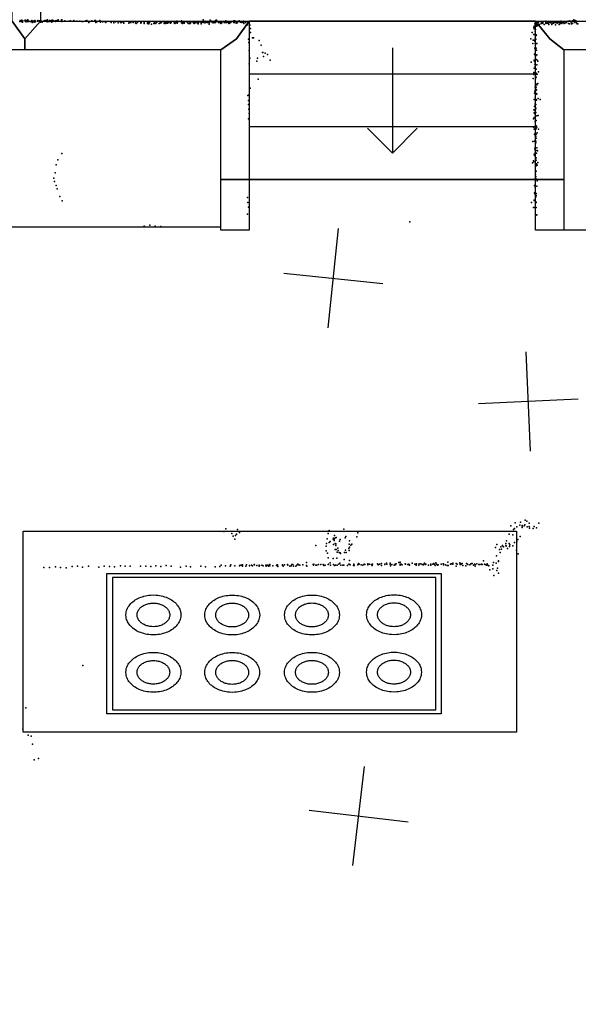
# Model space of a CAD drawing. Header units: millimetres. Extents: x -10538 to 22096, y -7832 to 24688.
# Tile 11 of 20: x -2471 to -228, y -311 to 3639. Entities that reach past the tile are written whole.
import ezdxf

# ---------------------------------------------------------------- set-up
doc = ezdxf.new("R2010")
doc.units = ezdxf.units.MM
for name, color, linetype in [('HWALLS', 32, 'Continuous'), ('OBJECTS', 8, 'Continuous'), ('P', 9, 'Continuous'), ('PANOS', 10, 'Continuous'), ('ROOMS', 1, 'Continuous'), ('STRUCTS', 4, 'Continuous')]:
    doc.layers.add(name, color=color, linetype=linetype)

# ---------------------------------------------------------------- blocks, each defined once
blk = doc.blocks.new('Stove8_58')
for points in [[(-610.125, -351.454), (-610.125, 352.24)], [(-610.125, 352.24), (609.867, 352.24)], [(-590.125, 332.24), (-590.125, -331.454)], [(589.867, 332.24), (-590.125, 332.24)], [(589.867, -331.454), (589.867, 332.24)], [(609.867, 352.24), (609.867, -351.454)], [(-540.876, 144.663), (-540.383, 154.494), (-539.537, 160.899), (-538.294, 167.172), (-536.667, 173.297), (-534.669, 179.262), (-532.313, 185.055), (-529.613, 190.66), (-526.581, 196.066), (-523.232, 201.259), (-519.577, 206.226), (-515.631, 210.954), (-511.408, 215.429), (-506.919, 219.638), (-502.178, 223.568), (-497.199, 227.206), (-491.995, 230.538), (-486.579, 233.552), (-480.965, 236.234), (-475.165, 238.571), (-469.193, 240.549), (-463.062, 242.156), (-456.786, 243.378), (-450.377, 244.202), (-440.545, 244.663)], [(-440.545, 244.663), (-430.713, 244.202), (-424.305, 243.378), (-418.028, 242.156), (-411.898, 240.549), (-405.926, 238.571), (-400.126, 236.234), (-394.511, 233.552), (-389.095, 230.538), (-383.891, 227.206), (-378.912, 223.568), (-374.172, 219.638), (-369.683, 215.429), (-365.459, 210.954), (-361.513, 206.226), (-357.859, 201.259), (-354.509, 196.066), (-351.478, 190.66), (-348.777, 185.055), (-346.421, 179.262), (-344.423, 173.297), (-342.796, 167.172), (-341.553, 160.899), (-340.708, 154.494), (-340.214, 144.663)], [(-253.005, 144.184), (-252.52, 154.006), (-251.681, 160.407), (-250.445, 166.675), (-248.825, 172.796), (-246.834, 178.758), (-244.486, 184.547), (-241.793, 190.15), (-238.769, 195.554), (-235.427, 200.745), (-231.78, 205.711), (-227.842, 210.438), (-223.626, 214.913), (-219.145, 219.122), (-214.412, 223.053), (-209.441, 226.692), (-204.245, 230.026), (-198.836, 233.042), (-193.229, 235.726), (-187.437, 238.066), (-181.472, 240.048), (-175.348, 241.659), (-169.078, 242.886), (-162.676, 243.715), (-152.854, 244.184)], [(-152.854, 244.184), (-143.031, 243.715), (-136.629, 242.886), (-130.359, 241.659), (-124.235, 240.048), (-118.271, 238.066), (-112.478, 235.726), (-106.871, 233.042), (-101.463, 230.026), (-96.2663, 226.692), (-91.2952, 223.053), (-86.5624, 219.122), (-82.0813, 214.913), (-77.8652, 210.438), (-73.9272, 205.711), (-70.2806, 200.745), (-66.9387, 195.554), (-63.9146, 190.15), (-61.2216, 184.547), (-58.873, 178.758), (-56.882, 172.796), (-55.2618, 166.675), (-54.0257, 160.407), (-53.187, 154.006), (-52.7027, 144.184)], [(38.0884, 144.51), (38.5727, 154.332), (39.4115, 160.733), (40.6476, 167), (42.2678, 173.122), (44.2588, 179.084), (46.6074, 184.873), (49.3003, 190.476), (52.3244, 195.879), (55.6664, 201.071), (59.3129, 206.036), (63.2509, 210.763), (67.4671, 215.238), (71.9481, 219.447), (76.6809, 223.378), (81.6521, 227.017), (86.8485, 230.351), (92.2568, 233.367), (97.8639, 236.052), (103.656, 238.392), (109.621, 240.374), (115.745, 241.985), (122.015, 243.211), (128.417, 244.04), (138.239, 244.51)], [(138.239, 244.51), (148.062, 244.04), (154.464, 243.211), (160.734, 241.985), (166.857, 240.374), (172.822, 238.392), (178.615, 236.052), (184.222, 233.367), (189.63, 230.351), (194.827, 227.017), (199.798, 223.378), (204.531, 219.447), (209.012, 215.238), (213.228, 210.763), (217.166, 206.036), (220.812, 201.071), (224.154, 195.879), (227.178, 190.476), (229.871, 184.873), (232.22, 179.083), (234.211, 173.122), (235.831, 167), (237.067, 160.733), (237.906, 154.332), (238.39, 144.51)], [(337.579, 145.591), (338.064, 155.413), (338.902, 161.814), (340.138, 168.082), (341.759, 174.203), (343.75, 180.165), (346.098, 185.954), (348.791, 191.557), (351.815, 196.961), (355.157, 202.152), (358.804, 207.118), (362.742, 211.844), (366.958, 216.319), (371.439, 220.529), (376.172, 224.459), (381.143, 228.098), (386.339, 231.433), (391.748, 234.449), (397.355, 237.133), (403.147, 239.473), (409.112, 241.455), (415.236, 243.066), (421.506, 244.292), (427.908, 245.122), (437.73, 245.591)], [(437.73, 245.591), (447.553, 245.122), (453.955, 244.292), (460.225, 243.066), (466.348, 241.455), (472.313, 239.473), (478.106, 237.133), (483.713, 234.449), (489.121, 231.433), (494.318, 228.098), (499.289, 224.459), (504.021, 220.529), (508.503, 216.319), (512.719, 211.844), (516.657, 207.118), (520.303, 202.152), (523.645, 196.961), (526.669, 191.557), (529.362, 185.954), (531.711, 180.165), (533.702, 174.203), (535.322, 168.082), (536.558, 161.814), (537.397, 155.413), (537.881, 145.591)], [(-500.196, 144.688), (-499.881, 150.51), (-499.365, 154.302), (-498.614, 158.015), (-497.636, 161.639), (-496.438, 165.168), (-495.029, 168.593), (-493.417, 171.908), (-491.608, 175.103), (-489.612, 178.171), (-487.436, 181.104), (-485.088, 183.896), (-482.575, 186.536), (-479.906, 189.019), (-477.089, 191.336), (-474.132, 193.479), (-471.041, 195.441), (-467.826, 197.214), (-464.494, 198.789), (-461.053, 200.16), (-457.511, 201.318), (-453.876, 202.255), (-450.155, 202.965), (-446.357, 203.438), (-440.532, 203.688)], [(-440.532, 203.688), (-434.707, 203.438), (-430.909, 202.965), (-427.189, 202.255), (-423.554, 201.318), (-420.012, 200.16), (-416.571, 198.789), (-413.239, 197.214), (-410.024, 195.441), (-406.933, 193.479), (-403.976, 191.336), (-401.158, 189.019), (-398.49, 186.536), (-395.977, 183.896), (-393.629, 181.104), (-391.453, 178.171), (-389.456, 175.103), (-387.648, 171.908), (-386.035, 168.593), (-384.626, 165.168), (-383.429, 161.639), (-382.451, 158.015), (-381.7, 154.302), (-381.184, 150.51), (-380.869, 144.688)], [(-212.995, 144.184), (-212.708, 150.074), (-212.207, 153.913), (-211.468, 157.672), (-210.499, 161.343), (-209.307, 164.919), (-207.901, 168.391), (-206.288, 171.752), (-204.476, 174.993), (-202.474, 178.107), (-200.289, 181.086), (-197.929, 183.922), (-195.403, 186.607), (-192.717, 189.132), (-189.881, 191.491), (-186.901, 193.675), (-183.786, 195.676), (-180.544, 197.487), (-177.183, 199.098), (-173.71, 200.504), (-170.134, 201.694), (-166.462, 202.662), (-162.703, 203.4), (-158.865, 203.9), (-152.975, 204.184)], [(-152.975, 204.184), (-147.085, 203.9), (-143.246, 203.4), (-139.487, 202.662), (-135.815, 201.694), (-132.239, 200.504), (-128.767, 199.098), (-125.405, 197.487), (-122.163, 195.676), (-119.048, 193.675), (-116.069, 191.491), (-113.232, 189.132), (-110.547, 186.607), (-108.02, 183.922), (-105.66, 181.086), (-103.475, 178.107), (-101.473, 174.993), (-99.6616, 171.752), (-98.0487, 168.391), (-96.6424, 164.919), (-95.4506, 161.343), (-94.4813, 157.672), (-93.7422, 153.913), (-93.2415, 150.074), (-92.9546, 144.184)], [(78.0981, 144.51), (78.3851, 150.4), (78.8858, 154.238), (79.6248, 157.997), (80.5942, 161.668), (81.786, 165.244), (83.1923, 168.716), (84.8052, 172.077), (86.6166, 175.318), (88.6188, 178.433), (90.8037, 181.412), (93.1635, 184.247), (95.6901, 186.932), (98.3757, 189.458), (101.212, 191.817), (104.192, 194.001), (107.307, 196.002), (110.549, 197.812), (113.91, 199.424), (117.383, 200.829), (120.959, 202.02), (124.63, 202.988), (128.39, 203.725), (132.228, 204.225), (138.118, 204.51)], [(138.118, 204.51), (144.008, 204.225), (147.847, 203.725), (151.606, 202.988), (155.278, 202.02), (158.854, 200.829), (162.326, 199.424), (165.688, 197.812), (168.93, 196.002), (172.045, 194.001), (175.024, 191.817), (177.861, 189.458), (180.546, 186.932), (183.073, 184.247), (185.433, 181.412), (187.618, 178.433), (189.62, 175.318), (191.431, 172.077), (193.044, 168.716), (194.451, 165.244), (195.642, 161.668), (196.612, 157.997), (197.351, 154.238), (197.851, 150.4), (198.138, 144.51)], [(377.589, 145.591), (377.876, 151.481), (378.377, 155.319), (379.116, 159.078), (380.085, 162.75), (381.277, 166.325), (382.683, 169.797), (384.296, 173.158), (386.108, 176.4), (388.11, 179.514), (390.295, 182.493), (392.654, 185.329), (395.181, 188.013), (397.867, 190.539), (400.703, 192.898), (403.683, 195.082), (406.798, 197.083), (410.04, 198.893), (413.401, 200.505), (416.874, 201.91), (420.45, 203.101), (424.121, 204.069), (427.88, 204.807), (431.719, 205.306), (437.609, 205.591)], [(437.609, 205.591), (443.499, 205.306), (447.338, 204.807), (451.097, 204.069), (454.768, 203.101), (458.345, 201.91), (461.817, 200.505), (465.179, 198.893), (468.421, 197.083), (471.535, 195.082), (474.515, 192.898), (477.352, 190.539), (480.037, 188.013), (482.564, 185.329), (484.924, 182.493), (487.109, 179.514), (489.111, 176.4), (490.922, 173.158), (492.535, 169.797), (493.941, 166.325), (495.133, 162.75), (496.103, 159.078), (496.842, 155.319), (497.342, 151.481), (497.629, 145.591)], [(-440.545, 44.6633), (-450.377, 45.1243), (-456.786, 45.9484), (-463.062, 47.1706), (-469.193, 48.7775), (-475.165, 50.7559), (-480.965, 53.0927), (-486.579, 55.7746), (-491.995, 58.7883), (-497.199, 62.1208), (-502.178, 65.7587), (-506.919, 69.6888), (-511.408, 73.898), (-515.631, 78.3729), (-519.577, 83.1005), (-523.232, 88.0673), (-526.581, 93.2604), (-529.613, 98.6663), (-532.313, 104.272), (-534.669, 110.064), (-536.667, 116.029), (-538.294, 122.155), (-539.537, 128.427), (-540.383, 134.833), (-540.876, 144.663)], [(-440.532, 85.688), (-446.357, 85.9382), (-450.155, 86.4114), (-453.876, 87.1206), (-457.511, 88.0582), (-461.053, 89.2161), (-464.494, 90.5868), (-467.826, 92.1623), (-471.041, 93.9348), (-474.132, 95.8966), (-477.089, 98.0399), (-479.906, 100.357), (-482.575, 102.84), (-485.088, 105.48), (-487.436, 108.272), (-489.612, 111.205), (-491.608, 114.273), (-493.417, 117.468), (-495.029, 120.783), (-496.438, 124.208), (-497.636, 127.737), (-498.614, 131.361), (-499.365, 135.074), (-499.881, 138.866), (-500.196, 144.688)], [(-340.214, 144.663), (-340.708, 134.833), (-341.553, 128.427), (-342.796, 122.155), (-344.423, 116.029), (-346.421, 110.064), (-348.777, 104.272), (-351.478, 98.6663), (-354.509, 93.2604), (-357.859, 88.0673), (-361.513, 83.1005), (-365.459, 78.3729), (-369.683, 73.898), (-374.172, 69.6888), (-378.912, 65.7587), (-383.891, 62.1208), (-389.095, 58.7883), (-394.511, 55.7746), (-400.126, 53.0927), (-405.926, 50.7559), (-411.898, 48.7775), (-418.028, 47.1706), (-424.305, 45.9484), (-430.713, 45.1243), (-440.545, 44.6633)], [(-380.869, 144.688), (-381.184, 138.866), (-381.7, 135.074), (-382.451, 131.361), (-383.429, 127.737), (-384.626, 124.208), (-386.035, 120.783), (-387.648, 117.468), (-389.456, 114.273), (-391.453, 111.205), (-393.629, 108.272), (-395.977, 105.48), (-398.49, 102.84), (-401.158, 100.357), (-403.976, 98.0399), (-406.933, 95.8966), (-410.024, 93.9348), (-413.239, 92.1623), (-416.571, 90.5868), (-420.012, 89.2161), (-423.554, 88.0582), (-427.189, 87.1206), (-430.909, 86.4114), (-434.707, 85.9382), (-440.532, 85.688)], [(-152.854, 44.1845), (-162.676, 44.6539), (-169.078, 45.4831), (-175.348, 46.7097), (-181.472, 48.3206), (-187.437, 50.3027), (-193.229, 52.6425), (-198.836, 55.327), (-204.245, 58.343), (-209.441, 61.6771), (-214.412, 65.3162), (-219.145, 69.247), (-223.626, 73.4564), (-227.842, 77.9311), (-231.78, 82.6579), (-235.427, 87.6236), (-238.769, 92.815), (-241.793, 98.2188), (-244.486, 103.822), (-246.834, 109.611), (-248.825, 115.573), (-250.445, 121.694), (-251.681, 127.962), (-252.52, 134.363), (-253.005, 144.184)], [(-152.975, 84.1845), (-158.865, 84.4694), (-162.703, 84.9689), (-166.462, 85.7066), (-170.134, 86.6748), (-173.71, 87.8654), (-177.183, 89.2705), (-180.544, 90.8822), (-183.786, 92.6926), (-186.901, 94.6938), (-189.881, 96.8777), (-192.717, 99.2365), (-195.403, 101.762), (-197.929, 104.447), (-200.289, 107.283), (-202.474, 110.262), (-204.476, 113.376), (-206.288, 116.617), (-207.901, 119.978), (-209.307, 123.45), (-210.499, 127.026), (-211.468, 130.697), (-212.207, 134.456), (-212.708, 138.295), (-212.995, 144.184)], [(-92.9546, 144.184), (-93.2415, 138.295), (-93.7422, 134.456), (-94.4813, 130.697), (-95.4506, 127.026), (-96.6425, 123.45), (-98.0488, 119.978), (-99.6616, 116.617), (-101.473, 113.376), (-103.475, 110.262), (-105.66, 107.283), (-108.02, 104.447), (-110.547, 101.762), (-113.232, 99.2365), (-116.069, 96.8777), (-119.048, 94.6938), (-122.163, 92.6926), (-125.405, 90.8822), (-128.767, 89.2705), (-132.239, 87.8654), (-135.815, 86.6748), (-139.487, 85.7066), (-143.246, 84.9689), (-147.085, 84.4694), (-152.975, 84.1845)], [(-52.7027, 144.184), (-53.187, 134.363), (-54.0258, 127.962), (-55.2619, 121.694), (-56.882, 115.573), (-58.873, 109.611), (-61.2216, 103.822), (-63.9146, 98.2188), (-66.9387, 92.815), (-70.2806, 87.6236), (-73.9272, 82.6579), (-77.8652, 77.9311), (-82.0813, 73.4564), (-86.5624, 69.247), (-91.2952, 65.3162), (-96.2663, 61.6771), (-101.463, 58.343), (-106.871, 55.327), (-112.478, 52.6425), (-118.271, 50.3027), (-124.236, 48.3206), (-130.359, 46.7097), (-136.629, 45.483), (-143.031, 44.6539), (-152.854, 44.1845)], [(138.239, 44.5098), (128.417, 44.9793), (122.015, 45.8084), (115.745, 47.0351), (109.621, 48.646), (103.656, 50.628), (97.8639, 52.9679), (92.2568, 55.6524), (86.8485, 58.6683), (81.6521, 62.0025), (76.6809, 65.6416), (71.9481, 69.5724), (67.4671, 73.7818), (63.2509, 78.2565), (59.3129, 82.9833), (55.6664, 87.949), (52.3244, 93.1404), (49.3003, 98.5442), (46.6074, 104.147), (44.2588, 109.936), (42.2677, 115.898), (40.6476, 122.019), (39.4115, 128.287), (38.5727, 134.688), (38.0884, 144.51)], [(138.118, 84.5098), (132.228, 84.7948), (128.39, 85.2942), (124.63, 86.032), (120.959, 87.0002), (117.383, 88.1908), (113.91, 89.5959), (110.549, 91.2076), (107.307, 93.018), (104.192, 95.0191), (101.212, 97.2031), (98.3757, 99.5619), (95.6901, 102.088), (93.1635, 104.772), (90.8037, 107.608), (88.6188, 110.587), (86.6166, 113.701), (84.8051, 116.943), (83.1923, 120.303), (81.786, 123.776), (80.5942, 127.351), (79.6248, 131.023), (78.8858, 134.781), (78.3851, 138.62), (78.0981, 144.51)], [(198.138, 144.51), (197.851, 138.62), (197.351, 134.781), (196.612, 131.023), (195.642, 127.351), (194.451, 123.776), (193.044, 120.303), (191.431, 116.943), (189.62, 113.701), (187.618, 110.587), (185.433, 107.608), (183.073, 104.772), (180.546, 102.088), (177.861, 99.5619), (175.024, 97.2031), (172.045, 95.0191), (168.93, 93.018), (165.688, 91.2076), (162.326, 89.5959), (158.854, 88.1908), (155.278, 87.0002), (151.606, 86.032), (147.847, 85.2942), (144.008, 84.7948), (138.118, 84.5098)], [(238.39, 144.51), (237.906, 134.688), (237.067, 128.287), (235.831, 122.019), (234.211, 115.898), (232.22, 109.936), (229.871, 104.147), (227.178, 98.5442), (224.154, 93.1404), (220.812, 87.949), (217.166, 82.9833), (213.228, 78.2565), (209.012, 73.7818), (204.531, 69.5724), (199.798, 65.6416), (194.827, 62.0025), (189.63, 58.6683), (184.222, 55.6524), (178.615, 52.9679), (172.822, 50.628), (166.857, 48.646), (160.734, 47.0351), (154.464, 45.8084), (148.062, 44.9793), (138.239, 44.5098)], [(437.73, 45.5911), (427.908, 46.0605), (421.505, 46.8897), (415.236, 48.1163), (409.112, 49.7272), (403.147, 51.7093), (397.355, 54.0491), (391.748, 56.7336), (386.339, 59.7496), (381.143, 63.0837), (376.172, 66.7228), (371.439, 70.6536), (366.958, 74.863), (362.742, 79.3377), (358.804, 84.0645), (355.157, 89.0302), (351.815, 94.2216), (348.791, 99.6254), (346.098, 105.228), (343.75, 111.017), (341.759, 116.979), (340.138, 123.101), (338.902, 129.368), (338.064, 135.769), (337.579, 145.591)], [(437.609, 85.5911), (431.719, 85.876), (427.88, 86.3755), (424.121, 87.1132), (420.45, 88.0814), (416.874, 89.272), (413.401, 90.6771), (410.04, 92.2889), (406.798, 94.0992), (403.683, 96.1004), (400.703, 98.2843), (397.867, 100.643), (395.181, 103.169), (392.654, 105.854), (390.295, 108.689), (388.11, 111.668), (386.108, 114.782), (384.296, 118.024), (382.683, 121.385), (381.277, 124.857), (380.085, 128.433), (379.116, 132.104), (378.377, 135.863), (377.876, 139.701), (377.589, 145.591)], [(497.629, 145.591), (497.342, 139.701), (496.842, 135.863), (496.103, 132.104), (495.133, 128.433), (493.941, 124.857), (492.535, 121.385), (490.922, 118.024), (489.111, 114.782), (487.109, 111.668), (484.924, 108.689), (482.564, 105.854), (480.037, 103.169), (477.352, 100.643), (474.515, 98.2843), (471.535, 96.1004), (468.421, 94.0992), (465.179, 92.2889), (461.817, 90.6771), (458.345, 89.272), (454.768, 88.0814), (451.097, 87.1132), (447.338, 86.3755), (443.499, 85.876), (437.609, 85.5911)], [(537.881, 145.591), (537.397, 135.769), (536.558, 129.368), (535.322, 123.101), (533.702, 116.979), (531.711, 111.017), (529.362, 105.228), (526.669, 99.6254), (523.645, 94.2216), (520.303, 89.0302), (516.657, 84.0645), (512.719, 79.3377), (508.503, 74.863), (504.021, 70.6536), (499.289, 66.7228), (494.318, 63.0837), (489.121, 59.7496), (483.713, 56.7336), (478.106, 54.0491), (472.313, 51.7093), (466.348, 49.7272), (460.225, 48.1163), (453.955, 46.8897), (447.553, 46.0605), (437.73, 45.5911)], [(-540.955, -143.049), (-540.461, -133.219), (-539.616, -126.813), (-538.373, -120.54), (-536.746, -114.415), (-534.748, -108.45), (-532.392, -102.658), (-529.691, -97.0519), (-526.66, -91.646), (-523.31, -86.453), (-519.656, -81.4861), (-515.71, -76.7586), (-511.486, -72.2836), (-506.997, -68.0745), (-502.257, -64.1443), (-497.278, -60.5064), (-492.074, -57.174), (-486.658, -54.1602), (-481.043, -51.4783), (-475.243, -49.1415), (-469.271, -47.1631), (-463.141, -45.5562), (-456.864, -44.3341), (-450.456, -43.51), (-440.624, -43.0489)], [(-440.624, -43.0489), (-430.792, -43.51), (-424.383, -44.3341), (-418.107, -45.5562), (-411.976, -47.1631), (-406.004, -49.1415), (-400.204, -51.4783), (-394.59, -54.1602), (-389.174, -57.174), (-383.97, -60.5064), (-378.991, -64.1443), (-374.25, -68.0745), (-369.761, -72.2836), (-365.538, -76.7586), (-361.592, -81.4861), (-357.937, -86.453), (-354.588, -91.646), (-351.556, -97.0519), (-348.856, -102.658), (-346.5, -108.45), (-344.502, -114.415), (-342.875, -120.541), (-341.632, -126.813), (-340.786, -133.219), (-340.293, -143.049)], [(-253.083, -143.528), (-252.599, -133.706), (-251.76, -127.305), (-250.524, -121.037), (-248.904, -114.916), (-246.913, -108.954), (-244.564, -103.165), (-241.871, -97.562), (-238.847, -92.1582), (-235.505, -86.9669), (-231.858, -82.0012), (-227.92, -77.2744), (-223.704, -72.7997), (-219.223, -68.5903), (-214.491, -64.6594), (-209.519, -61.0203), (-204.323, -57.6862), (-198.915, -54.6703), (-193.308, -51.9858), (-187.515, -49.6459), (-181.55, -47.6639), (-175.426, -46.0529), (-169.157, -44.8263), (-162.755, -43.9972), (-152.932, -43.5277)], [(-152.932, -43.5277), (-143.109, -43.9972), (-136.707, -44.8263), (-130.438, -46.053), (-124.314, -47.6639), (-118.349, -49.6459), (-112.557, -51.9858), (-106.95, -54.6703), (-101.541, -57.6862), (-96.3448, -61.0203), (-91.3736, -64.6594), (-86.6409, -68.5903), (-82.1598, -72.7997), (-77.9436, -77.2744), (-74.0057, -82.0012), (-70.3591, -86.9669), (-67.0171, -92.1582), (-63.993, -97.562), (-61.3001, -103.165), (-58.9515, -108.954), (-56.9605, -114.916), (-55.3403, -121.037), (-54.1042, -127.305), (-53.2654, -133.706), (-52.7811, -143.528)], [(38.01, -143.202), (38.4942, -133.38), (39.333, -126.98), (40.5691, -120.712), (42.1893, -114.59), (44.1803, -108.629), (46.5289, -102.84), (49.2219, -97.2366), (52.246, -91.8329), (55.5879, -86.6415), (59.2345, -81.6758), (63.1725, -76.949), (67.3886, -72.4743), (71.8697, -68.2649), (76.6024, -64.334), (81.5736, -60.6949), (86.77, -57.3608), (92.1784, -54.3449), (97.7854, -51.6604), (103.578, -49.3205), (109.543, -47.3385), (115.667, -45.7276), (121.936, -44.5009), (128.338, -43.6718), (138.161, -43.2023)], [(138.161, -43.2023), (147.984, -43.6718), (154.386, -44.5009), (160.655, -45.7276), (166.779, -47.3385), (172.744, -49.3205), (178.536, -51.6604), (184.143, -54.3449), (189.552, -57.3608), (194.748, -60.6949), (199.719, -64.334), (204.452, -68.2649), (208.933, -72.4743), (213.149, -76.949), (217.087, -81.6758), (220.734, -86.6415), (224.076, -91.8329), (227.1, -97.2367), (229.793, -102.84), (232.141, -108.629), (234.132, -114.59), (235.753, -120.712), (236.989, -126.98), (237.828, -133.38), (238.312, -143.202)], [(337.501, -142.121), (337.985, -132.299), (338.824, -125.898), (340.06, -119.631), (341.68, -113.509), (343.671, -107.547), (346.02, -101.758), (348.713, -96.1554), (351.737, -90.7516), (355.079, -85.5603), (358.725, -80.5946), (362.663, -75.8678), (366.88, -71.3931), (371.361, -67.1837), (376.093, -63.2528), (381.065, -59.6137), (386.261, -56.2796), (391.669, -53.2637), (397.276, -50.5792), (403.069, -48.2393), (409.034, -46.2573), (415.157, -44.6463), (421.427, -43.4197), (427.829, -42.5906), (437.652, -42.1211)], [(437.652, -42.1211), (447.474, -42.5906), (453.877, -43.4197), (460.146, -44.6463), (466.27, -46.2573), (472.235, -48.2393), (478.027, -50.5792), (483.634, -53.2637), (489.043, -56.2796), (494.239, -59.6137), (499.21, -63.2528), (503.943, -67.1837), (508.424, -71.3931), (512.64, -75.8678), (516.578, -80.5946), (520.225, -85.5603), (523.567, -90.7516), (526.591, -96.1554), (529.284, -101.758), (531.632, -107.547), (533.623, -113.509), (535.244, -119.631), (536.48, -125.898), (537.318, -132.299), (537.803, -142.121)], [(-500.274, -143.024), (-499.959, -137.202), (-499.443, -133.41), (-498.692, -129.698), (-497.714, -126.073), (-496.517, -122.544), (-495.108, -119.119), (-493.495, -115.805), (-491.687, -112.609), (-489.691, -109.541), (-487.514, -106.608), (-485.166, -103.817), (-482.654, -101.176), (-479.985, -98.693), (-477.168, -96.376), (-474.21, -94.2328), (-471.12, -92.271), (-467.905, -90.4984), (-464.573, -88.9229), (-461.132, -87.5523), (-457.59, -86.3943), (-453.954, -85.4568), (-450.234, -84.7475), (-446.436, -84.2743), (-440.611, -84.0242)], [(-440.611, -84.0242), (-434.786, -84.2743), (-430.988, -84.7475), (-427.267, -85.4568), (-423.632, -86.3943), (-420.09, -87.5523), (-416.649, -88.9229), (-413.317, -90.4984), (-410.102, -92.271), (-407.012, -94.2328), (-404.054, -96.376), (-401.237, -98.693), (-398.568, -101.176), (-396.056, -103.817), (-393.707, -106.608), (-391.531, -109.541), (-389.535, -112.609), (-387.726, -115.805), (-386.114, -119.119), (-384.705, -122.544), (-383.507, -126.073), (-382.529, -129.698), (-381.778, -133.41), (-381.263, -137.202), (-380.947, -143.024)], [(-213.073, -143.528), (-212.786, -137.638), (-212.286, -133.799), (-211.547, -130.04), (-210.577, -126.369), (-209.385, -122.794), (-207.979, -119.321), (-206.366, -115.961), (-204.555, -112.719), (-202.553, -109.605), (-200.368, -106.626), (-198.008, -103.79), (-195.481, -101.105), (-192.796, -98.5797), (-189.959, -96.2209), (-186.979, -94.037), (-183.865, -92.0359), (-180.623, -90.2255), (-177.261, -88.6138), (-173.789, -87.2086), (-170.212, -86.018), (-166.541, -85.0499), (-162.782, -84.3121), (-158.943, -83.8127), (-153.053, -83.5277)], [(-153.053, -83.5277), (-147.163, -83.8127), (-143.324, -84.3121), (-139.565, -85.0499), (-135.894, -86.018), (-132.318, -87.2086), (-128.845, -88.6138), (-125.484, -90.2255), (-122.242, -92.0359), (-119.127, -94.037), (-116.147, -96.2209), (-113.311, -98.5797), (-110.625, -101.105), (-108.098, -103.79), (-105.739, -106.626), (-103.554, -109.605), (-101.552, -112.719), (-99.74, -115.961), (-98.1272, -119.321), (-96.7209, -122.794), (-95.5291, -126.369), (-94.5597, -130.04), (-93.8207, -133.799), (-93.32, -137.638), (-93.033, -143.528)], [(78.0197, -143.202), (78.3066, -137.312), (78.8073, -133.474), (79.5464, -129.715), (80.5157, -126.044), (81.7076, -122.468), (83.1139, -118.996), (84.7267, -115.635), (86.5382, -112.394), (88.5404, -109.28), (90.7253, -106.301), (93.085, -103.465), (95.6117, -100.78), (98.2972, -98.2544), (101.134, -95.8956), (104.114, -93.7116), (107.228, -91.7105), (110.47, -89.9001), (113.832, -88.2884), (117.304, -86.8833), (120.88, -85.6926), (124.552, -84.7245), (128.311, -83.9867), (132.15, -83.4873), (138.04, -83.2023)], [(138.04, -83.2023), (143.93, -83.4873), (147.768, -83.9867), (151.528, -84.7245), (155.199, -85.6926), (158.775, -86.8833), (162.248, -88.2884), (165.609, -89.9001), (168.851, -91.7105), (171.966, -93.7116), (174.946, -95.8956), (177.782, -98.2544), (180.468, -100.78), (182.995, -103.465), (185.354, -106.301), (187.539, -109.28), (189.541, -112.394), (191.353, -115.635), (192.966, -118.996), (194.372, -122.468), (195.564, -126.044), (196.533, -129.715), (197.272, -133.474), (197.773, -137.312), (198.06, -143.202)], [(377.511, -142.121), (377.798, -136.231), (378.298, -132.393), (379.037, -128.634), (380.007, -124.963), (381.198, -121.387), (382.605, -117.915), (384.218, -114.554), (386.029, -111.313), (388.031, -108.198), (390.216, -105.219), (392.576, -102.384), (395.103, -99.6989), (397.788, -97.1731), (400.625, -94.8143), (403.604, -92.6304), (406.719, -90.6293), (409.961, -88.8189), (413.323, -87.2072), (416.795, -85.802), (420.371, -84.6114), (424.043, -83.6433), (427.802, -82.9055), (431.641, -82.4061), (437.531, -82.1211)], [(437.531, -82.1211), (443.421, -82.4061), (447.259, -82.9055), (451.018, -83.6433), (454.69, -84.6114), (458.266, -85.802), (461.739, -87.2072), (465.1, -88.8189), (468.342, -90.6293), (471.457, -92.6304), (474.437, -94.8143), (477.273, -97.1731), (479.959, -99.6989), (482.485, -102.384), (484.845, -105.219), (487.03, -108.198), (489.032, -111.313), (490.844, -114.554), (492.457, -117.915), (493.863, -121.387), (495.055, -124.963), (496.024, -128.634), (496.763, -132.393), (497.264, -136.231), (497.551, -142.121)], [(-440.624, -243.049), (-450.456, -242.588), (-456.864, -241.764), (-463.141, -240.542), (-469.271, -238.935), (-475.243, -236.956), (-481.043, -234.62), (-486.658, -231.938), (-492.074, -228.924), (-497.278, -225.591), (-502.257, -221.953), (-506.997, -218.023), (-511.486, -213.814), (-515.71, -209.339), (-519.656, -204.612), (-523.31, -199.645), (-526.66, -194.452), (-529.691, -189.046), (-532.392, -183.44), (-534.748, -177.648), (-536.746, -171.683), (-538.373, -165.557), (-539.616, -159.285), (-540.461, -152.879), (-540.955, -143.049)], [(-440.611, -202.024), (-446.436, -201.774), (-450.234, -201.301), (-453.954, -200.592), (-457.59, -199.654), (-461.132, -198.496), (-464.573, -197.125), (-467.905, -195.55), (-471.12, -193.777), (-474.21, -191.816), (-477.168, -189.672), (-479.985, -187.355), (-482.654, -184.873), (-485.166, -182.232), (-487.514, -179.441), (-489.691, -176.507), (-491.687, -173.439), (-493.495, -170.244), (-495.108, -166.93), (-496.517, -163.504), (-497.714, -159.975), (-498.692, -156.351), (-499.443, -152.638), (-499.959, -148.846), (-500.274, -143.024)], [(-340.293, -143.049), (-340.786, -152.879), (-341.632, -159.285), (-342.875, -165.557), (-344.502, -171.683), (-346.5, -177.648), (-348.856, -183.44), (-351.556, -189.046), (-354.588, -194.452), (-357.937, -199.645), (-361.592, -204.612), (-365.538, -209.339), (-369.761, -213.814), (-374.25, -218.023), (-378.991, -221.953), (-383.97, -225.591), (-389.174, -228.924), (-394.59, -231.938), (-400.204, -234.62), (-406.004, -236.956), (-411.976, -238.935), (-418.107, -240.542), (-424.383, -241.764), (-430.792, -242.588), (-440.624, -243.049)], [(-380.947, -143.024), (-381.263, -148.846), (-381.778, -152.638), (-382.529, -156.351), (-383.507, -159.975), (-384.705, -163.504), (-386.114, -166.93), (-387.726, -170.244), (-389.535, -173.439), (-391.531, -176.507), (-393.707, -179.441), (-396.056, -182.232), (-398.568, -184.873), (-401.237, -187.355), (-404.054, -189.672), (-407.012, -191.816), (-410.102, -193.777), (-413.317, -195.55), (-416.649, -197.125), (-420.09, -198.496), (-423.632, -199.654), (-427.267, -200.592), (-430.988, -201.301), (-434.786, -201.774), (-440.611, -202.024)], [(-152.932, -243.528), (-162.755, -243.058), (-169.157, -242.229), (-175.426, -241.002), (-181.55, -239.392), (-187.515, -237.41), (-193.308, -235.07), (-198.915, -232.385), (-204.323, -229.369), (-209.519, -226.035), (-214.491, -222.396), (-219.223, -218.465), (-223.704, -214.256), (-227.92, -209.781), (-231.858, -205.054), (-235.505, -200.089), (-238.847, -194.897), (-241.871, -189.493), (-244.564, -183.89), (-246.913, -178.101), (-248.904, -172.14), (-250.524, -166.018), (-251.76, -159.75), (-252.599, -153.35), (-253.083, -143.528)], [(-153.053, -203.528), (-158.943, -203.243), (-162.782, -202.743), (-166.541, -202.006), (-170.212, -201.037), (-173.789, -199.847), (-177.261, -198.442), (-180.623, -196.83), (-183.865, -195.02), (-186.979, -193.018), (-189.959, -190.834), (-192.796, -188.476), (-195.481, -185.95), (-198.008, -183.265), (-200.368, -180.429), (-202.553, -177.45), (-204.555, -174.336), (-206.366, -171.095), (-207.979, -167.734), (-209.385, -164.262), (-210.577, -160.686), (-211.547, -157.015), (-212.286, -153.256), (-212.786, -149.418), (-213.073, -143.528)], [(-93.033, -143.528), (-93.32, -149.418), (-93.8207, -153.256), (-94.5597, -157.015), (-95.5291, -160.686), (-96.7209, -164.262), (-98.1272, -167.734), (-99.7401, -171.095), (-101.552, -174.336), (-103.554, -177.45), (-105.739, -180.429), (-108.098, -183.265), (-110.625, -185.95), (-113.311, -188.476), (-116.147, -190.834), (-119.127, -193.018), (-122.242, -195.02), (-125.484, -196.83), (-128.845, -198.442), (-132.318, -199.847), (-135.894, -201.037), (-139.565, -202.006), (-143.324, -202.743), (-147.163, -203.243), (-153.053, -203.528)], [(-52.7811, -143.528), (-53.2654, -153.35), (-54.1042, -159.75), (-55.3403, -166.018), (-56.9605, -172.14), (-58.9515, -178.101), (-61.3001, -183.89), (-63.993, -189.493), (-67.0171, -194.897), (-70.3591, -200.089), (-74.0057, -205.054), (-77.9436, -209.781), (-82.1598, -214.256), (-86.6408, -218.465), (-91.3736, -222.396), (-96.3448, -226.035), (-101.541, -229.369), (-106.95, -232.385), (-112.557, -235.07), (-118.349, -237.41), (-124.314, -239.392), (-130.438, -241.002), (-136.707, -242.229), (-143.109, -243.058), (-152.932, -243.528)], [(138.161, -243.202), (128.338, -242.733), (121.936, -241.904), (115.667, -240.677), (109.543, -239.066), (103.578, -237.084), (97.7854, -234.744), (92.1784, -232.06), (86.77, -229.044), (81.5736, -225.71), (76.6024, -222.071), (71.8697, -218.14), (67.3886, -213.93), (63.1725, -209.456), (59.2345, -204.729), (55.5879, -199.763), (52.246, -194.572), (49.2219, -189.168), (46.5289, -183.565), (44.1803, -177.776), (42.1893, -171.814), (40.5691, -165.693), (39.333, -159.425), (38.4942, -153.024), (38.01, -143.202)], [(138.04, -203.202), (132.15, -202.917), (128.311, -202.418), (124.552, -201.68), (120.88, -200.712), (117.304, -199.521), (113.832, -198.116), (110.47, -196.505), (107.228, -194.694), (104.114, -192.693), (101.134, -190.509), (98.2972, -188.15), (95.6117, -185.625), (93.085, -182.94), (90.7253, -180.104), (88.5404, -177.125), (86.5382, -174.011), (84.7267, -170.77), (83.1138, -167.409), (81.7075, -163.937), (80.5157, -160.361), (79.5464, -156.69), (78.8073, -152.931), (78.3066, -149.092), (78.0197, -143.202)], [(198.06, -143.202), (197.773, -149.092), (197.272, -152.931), (196.533, -156.69), (195.564, -160.361), (194.372, -163.937), (192.966, -167.409), (191.353, -170.77), (189.541, -174.011), (187.539, -177.125), (185.354, -180.104), (182.995, -182.94), (180.468, -185.625), (177.782, -188.15), (174.946, -190.509), (171.966, -192.693), (168.851, -194.694), (165.609, -196.505), (162.248, -198.116), (158.775, -199.521), (155.199, -200.712), (151.528, -201.68), (147.768, -202.418), (143.93, -202.917), (138.04, -203.202)], [(238.312, -143.202), (237.828, -153.024), (236.989, -159.425), (235.753, -165.693), (234.132, -171.814), (232.141, -177.776), (229.793, -183.565), (227.1, -189.168), (224.076, -194.572), (220.734, -199.763), (217.087, -204.729), (213.149, -209.456), (208.933, -213.93), (204.452, -218.14), (199.719, -222.071), (194.748, -225.71), (189.552, -229.044), (184.143, -232.06), (178.536, -234.744), (172.744, -237.084), (166.779, -239.066), (160.655, -240.677), (154.386, -241.904), (147.984, -242.733), (138.161, -243.202)], [(437.652, -242.121), (427.829, -241.652), (421.427, -240.823), (415.157, -239.596), (409.034, -237.985), (403.069, -236.003), (397.276, -233.663), (391.669, -230.979), (386.261, -227.963), (381.065, -224.629), (376.093, -220.989), (371.361, -217.059), (366.88, -212.849), (362.663, -208.374), (358.725, -203.648), (355.079, -198.682), (351.737, -193.491), (348.713, -188.087), (346.02, -182.484), (343.671, -176.695), (341.68, -170.733), (340.06, -164.612), (338.824, -158.344), (337.985, -151.943), (337.501, -142.121)], [(437.531, -202.121), (431.641, -201.836), (427.802, -201.337), (424.043, -200.599), (420.371, -199.631), (416.795, -198.44), (413.323, -197.035), (409.961, -195.423), (406.719, -193.613), (403.604, -191.612), (400.625, -189.428), (397.788, -187.069), (395.103, -184.543), (392.576, -181.859), (390.216, -179.023), (388.031, -176.044), (386.029, -172.93), (384.218, -169.688), (382.605, -166.327), (381.198, -162.855), (380.007, -159.28), (379.037, -155.608), (378.298, -151.85), (377.798, -148.011), (377.511, -142.121)], [(497.551, -142.121), (497.264, -148.011), (496.763, -151.85), (496.024, -155.608), (495.055, -159.28), (493.863, -162.855), (492.457, -166.328), (490.844, -169.688), (489.032, -172.93), (487.03, -176.044), (484.845, -179.023), (482.485, -181.859), (479.959, -184.543), (477.273, -187.069), (474.437, -189.428), (471.457, -191.612), (468.342, -193.613), (465.1, -195.423), (461.739, -197.035), (458.266, -198.44), (454.69, -199.631), (451.018, -200.599), (447.259, -201.337), (443.421, -201.836), (437.531, -202.121)], [(537.803, -142.121), (537.318, -151.943), (536.48, -158.344), (535.244, -164.612), (533.623, -170.733), (531.632, -176.695), (529.284, -182.484), (526.591, -188.087), (523.567, -193.491), (520.225, -198.682), (516.578, -203.648), (512.64, -208.374), (508.424, -212.849), (503.943, -217.059), (499.21, -220.989), (494.239, -224.629), (489.043, -227.963), (483.634, -230.979), (478.027, -233.663), (472.235, -236.003), (466.27, -237.985), (460.146, -239.596), (453.877, -240.823), (447.474, -241.652), (437.652, -242.121)], [(609.867, -351.454), (-610.125, -351.454)], [(-590.125, -331.454), (589.867, -331.454)]]:
    blk.add_lwpolyline(points)

msp = doc.modelspace()

# ---------------------------------------------------------------- linework, layer by layer
at = {"layer": 'HWALLS'}
for points in [[(-2387.6, 6648.45), (-2387.6, 3632.2), (-2451.1, 3562.35), (-2501.9, 3632.2), (-2501.9, 6711.95), (-2451.1, 6724.65), (-2387.6, 6648.45)], [(-2451.1, 3517.9), (-3206.75, 3517.9), (-3263.9, 3562.35), (-3263.9, 3632.2), (-2501.9, 3632.2), (-2451.1, 3562.35), (-2451.1, 3517.9)], [(-1663.7, 3517.9), (-2451.1, 3517.9), (-2451.1, 3562.35), (-2387.6, 3632.2), (-1549.4, 3632.2), (-1600.2, 3562.35), (-1663.7, 3517.9)], [(-1663.7, 2997.2), (-1663.7, 3517.9), (-1600.2, 3562.35), (-1549.4, 3632.2), (-1549.4, 2997.2), (-1600.2, 2997.2), (-1663.7, 2997.2)], [(-285.75, 3517.9), (-285.75, 2997.2), (-342.9, 2997.2), (-400.05, 2997.2), (-400.05, 3632.2), (-342.9, 3562.35), (-285.75, 3517.9)], [(1117.6, 3517.9), (-285.75, 3517.9), (-342.9, 3562.35), (-400.05, 3632.2), (1117.6, 3632.2), (1206.5, 3562.35), (1117.6, 3517.9)], [(-1663.7, 2794), (-1663.7, 2997.2), (-1600.2, 2997.2), (-1549.4, 2997.2), (-1549.4, 2794), (-1600.2, 2794), (-1663.7, 2794)], [(-285.75, 2997.2), (-285.75, 2794), (-342.9, 2794), (-400.05, 2794), (-400.05, 2997.2), (-342.9, 2997.2), (-285.75, 2997.2)]]:
    msp.add_lwpolyline(points, dxfattribs=at)
at = {"layer": 'OBJECTS'}
for points in [[(-1663.7, 2806.7), (-3206.75, 2806.7)], [(501.65, 2794), (-285.75, 2794)], [(-2457.45, 781.05), (-2457.45, 1587.5)], [(-2457.45, 1587.5), (-476.25, 1587.5)], [(-476.25, 1587.5), (-476.25, 781.05)], [(-476.25, 781.05), (-2457.45, 781.05)]]:
    msp.add_lwpolyline(points, dxfattribs=at)
at = {"layer": 'P'}
for p in [(-2469, 3636), (-2462, 3637), (-2461, 3634), (-2459, 3634), (-2451, 3634), (-2449, 3637), (-2444, 3636), (-2439, 3638), (-2422, 3635), (-2411, 3634), (-2410, 3635), (-2398, 3635), (-2392, 3634), (-2386, 3635), (-2386, 3634), (-2370, 3636), (-2370, 3635), (-2365, 3635), (-2363, 3635), (-2359, 3638), (-2351, 3636), (-2345, 3635), (-2344, 3636), (-2341, 3637), (-2340, 3636), (-2337, 3636), (-2329, 3634), (-2326, 3634), (-2320, 3636), (-2317, 3638), (-2316, 3635), (-2316, 3635), (-2303, 3638), (-2302, 3638), (-2302, 3635), (-2302, 3634), (-2290, 3634), (-2267, 3634), (-2254, 3636), (-2205, 3634), (-2201, 3635), (-2181, 3634), (-2169, 3636), (-2167, 3636), (-2151, 3634), (-2150, 3636), (-1822, 3634), (-1734, 3638), (-1707, 3637), (-1685, 3636), (-1681, 3637), (-1643, 3634), (-1611, 3634), (-1607, 3634), (-1590, 3634), (-262, 3634), (-252, 3634), (-247, 3634), (-246, 3638), (-241, 3635), (-240, 3634), (-2471, 3631), (-2468, 3633), (-2465, 3632), (-2460, 3631), (-2460, 3629), (-2447, 3630), (-2446, 3633), (-2442, 3632), (-2439, 3633), (-2439, 3632), (-2435, 3632), (-2434, 3633), (-2428, 3632), (-2424, 3633), (-2424, 3633), (-2421, 3628), (-2418, 3632), (-2417, 3633), (-2416, 3630), (-2413, 3632), (-2410, 3629), (-2409, 3633), (-2408, 3633), (-2400, 3633), (-2393, 3633), (-2388, 3629), (-2387, 3633), (-2381, 3632), (-2381, 3630), (-2381, 3629), (-2380, 3632), (-2376, 3633), (-2369, 3633), (-2361, 3630), (-2355, 3632), (-2352, 3633), (-2350, 3632), (-2342, 3629), (-2327, 3632), (-2304, 3633), (-2302, 3632), (-2273, 3633), (-2242, 3633), (-2229, 3633), (-2222, 3632), (-2217, 3632), (-2196, 3631), (-2194, 3627), (-2165, 3628), (-2162, 3630), (-2147, 3629), (-2137, 3630), (-2130, 3632), (-2125, 3627), (-2104, 3628), (-2095, 3632), (-2093, 3626), (-2086, 3630), (-2076, 3626), (-2066, 3627), (-2064, 3629), (-2063, 3628), (-2055, 3631), (-2054, 3628), (-2053, 3625), (-2033, 3625), (-2032, 3629), (-2026, 3628), (-2025, 3628), (-2016, 3627), (-2006, 3626), (-2003, 3623), (-1998, 3628), (-1985, 3628), (-1985, 3626), (-1985, 3625), (-1983, 3628), (-1972, 3627), (-1971, 3629), (-1971, 3623), (-1958, 3626), (-1958, 3624), (-1955, 3628), (-1952, 3627), (-1952, 3622), (-1950, 3627), (-1942, 3621), (-1932, 3623), (-1931, 3624), (-1930, 3630), (-1930, 3628), (-1929, 3627), (-1928, 3627), (-1925, 3624), (-1921, 3629), (-1911, 3624), (-1909, 3625), (-1907, 3626), (-1904, 3631), (-1904, 3626), (-1902, 3627), (-1892, 3632), (-1891, 3623), (-1890, 3626), (-1885, 3627), (-1885, 3623), (-1878, 3625), (-1878, 3625), (-1877, 3628), (-1875, 3627), (-1872, 3627), (-1866, 3630), (-1865, 3625), (-1864, 3627), (-1863, 3627), (-1851, 3626), (-1848, 3626), (-1848, 3624), (-1847, 3625), (-1841, 3627), (-1840, 3633), (-1839, 3629), (-1839, 3625), (-1837, 3628), (-1827, 3632), (-1822, 3626), (-1819, 3627), (-1817, 3627), (-1817, 3623), (-1812, 3627), (-1811, 3628), (-1811, 3625), (-1810, 3626), (-1801, 3632), (-1797, 3627), (-1795, 3625), (-1793, 3624), (-1789, 3632), (-1789, 3623), (-1787, 3625), (-1786, 3629), (-1786, 3624), (-1784, 3627), (-1783, 3631), (-1775, 3627), (-1774, 3629), (-1772, 3625), (-1771, 3624), (-1770, 3627), (-1768, 3628), (-1767, 3626), (-1764, 3632), (-1762, 3630), (-1758, 3626), (-1755, 3622), (-1753, 3627), (-1749, 3632), (-1745, 3632), (-1743, 3628), (-1742, 3625), (-1742, 3622), (-1741, 3628), (-1735, 3632), (-1735, 3632), (-1735, 3627), (-1728, 3626), (-1726, 3633), (-1724, 3627), (-1723, 3632), (-1717, 3628), (-1716, 3627), (-1714, 3629), (-1714, 3628), (-1710, 3627), (-1710, 3621), (-1709, 3631), (-1709, 3628), (-1701, 3633), (-1698, 3627), (-1694, 3627), (-1691, 3627), (-1691, 3626), (-1688, 3629), (-1687, 3628), (-1685, 3629), (-1685, 3628), (-1682, 3631), (-1673, 3627), (-1672, 3627), (-1668, 3628), (-1666, 3629), (-1666, 3628), (-1664, 3629), (-1663, 3624), (-1661, 3630), (-1661, 3627), (-1660, 3630), (-1659, 3626), (-1650, 3628), (-1647, 3631), (-1647, 3628), (-1644, 3628), (-1643, 3631), (-1639, 3628), (-1638, 3629), (-1635, 3631), (-1633, 3628), (-1632, 3624), (-1629, 3625), (-1627, 3630), (-1625, 3630), (-1625, 3629), (-1623, 3629), (-1623, 3627), (-1615, 3632), (-1611, 3628), (-1609, 3628), (-1607, 3631), (-1602, 3625), (-1601, 3631), (-1601, 3628), (-1598, 3631), (-1598, 3631), (-1598, 3626), (-1596, 3628), (-1588, 3632), (-1585, 3630), (-1584, 3629), (-1579, 3631), (-1579, 3629), (-1579, 3628), (-1573, 3633), (-1573, 3628), (-1572, 3632), (-1571, 3624), (-1565, 3628), (-1559, 3631), (-1556, 3618), (-1552, 3627), (-1548, 3616), (-1547, 3617), (-1544, 3603), (-407, 3608), (-406, 3613), (-406, 3602), (-403, 3622), (-402, 3600), (-400, 3617), (-400, 3599), (-397, 3616), (-396, 3624), (-396, 3617), (-395, 3613), (-393, 3619), (-391, 3625), (-391, 3617), (-389, 3627), (-386, 3631), (-386, 3620), (-384, 3619), (-378, 3623), (-377, 3625), (-375, 3629), (-375, 3624), (-374, 3629), (-373, 3627), (-371, 3628), (-370, 3625), (-369, 3631), (-365, 3619), (-359, 3623), (-358, 3633), (-358, 3628), (-356, 3625), (-352, 3631), (-352, 3625), (-351, 3625), (-349, 3624), (-348, 3630), (-347, 3620), (-342, 3627), (-341, 3630), (-341, 3626), (-337, 3628), (-335, 3626), (-335, 3620), (-331, 3625), (-330, 3625), (-328, 3631), (-328, 3625), (-327, 3629), (-322, 3632), (-322, 3627), (-320, 3618), (-318, 3628), (-314, 3630), (-313, 3625), (-312, 3627), (-308, 3627), (-306, 3629), (-305, 3620), (-303, 3622), (-302, 3628), (-301, 3631), (-300, 3625), (-299, 3633), (-297, 3627), (-294, 3629), (-294, 3624), (-293, 3626), (-291, 3627), (-286, 3627), (-285, 3623), (-282, 3625), (-277, 3630), (-277, 3628), (-276, 3628), (-274, 3631), (-269, 3633), (-267, 3624), (-264, 3622), (-257, 3629), (-256, 3622), (-254, 3632), (-254, 3632), (-252, 3624), (-245, 3630), (-242, 3628), (-236, 3626), (-235, 3633), (-233, 3622), (-230, 3622), (-1552, 3561), (-1545, 3587), (-1536, 3566), (-1533, 3566), (-1510, 3555), (-419, 3562), (-414, 3588), (-409, 3557), (-407, 3579), (-405, 3580), (-405, 3556), (-402, 3592), (-402, 3579), (-402, 3564), (-399, 3560), (-398, 3578), (-398, 3576), (-1551, 3547), (-1502, 3536), (-411, 3543), (-403, 3553), (-403, 3524), (-402, 3543), (-401, 3522), (-400, 3540), (-399, 3543), (-398, 3525), (-396, 3517), (-395, 3543), (-1550, 3515), (-1547, 3484), (-1516, 3485), (-1496, 3507), (-1495, 3507), (-1492, 3491), (-1485, 3505), (-1476, 3499), (-1466, 3476), (-406, 3477), (-404, 3500), (-401, 3496), (-400, 3493), (-399, 3496), (-399, 3495), (-399, 3480), (-395, 3498), (-395, 3478), (-1550, 3462), (-1519, 3472), (-417, 3468), (-405, 3444), (-404, 3471), (-403, 3460), (-402, 3451), (-397, 3440), (-395, 3458), (-391, 3472), (-1514, 3400), (-409, 3403), (-407, 3427), (-407, 3419), (-400, 3401), (-398, 3419), (-397, 3424), (-397, 3408), (-394, 3420), (-388, 3429), (-1546, 3364), (-402, 3368), (-400, 3363), (-399, 3378), (-398, 3368), (-396, 3380), (-395, 3377), (-391, 3383), (-1555, 3334), (-1552, 3336), (-406, 3319), (-404, 3344), (-403, 3352), (-401, 3328), (-400, 3345), (-399, 3355), (-399, 3339), (-398, 3318), (-397, 3341), (-396, 3357), (-395, 3342), (-389, 3322), (-382, 3318), (-1553, 3315), (-1552, 3298), (-1551, 3280), (-404, 3291), (-402, 3301), (-401, 3316), (-401, 3296), (-399, 3298), (-399, 3284), (-396, 3316), (-1552, 3241), (-1550, 3263), (-408, 3241), (-407, 3277), (-406, 3265), (-406, 3247), (-404, 3263), (-403, 3274), (-401, 3265), (-400, 3278), (-399, 3266), (-395, 3253), (-390, 3254), (-408, 3208), (-406, 3200), (-402, 3204), (-401, 3231), (-398, 3213), (-397, 3234), (-397, 3201), (-395, 3207), (-404, 3179), (-404, 3178), (-399, 3171), (-398, 3163), (-397, 3180), (-393, 3185), (-388, 3199), (-411, 3150), (-404, 3151), (-401, 3126), (-401, 3125), (-400, 3151), (-399, 3152), (-399, 3145), (-395, 3125), (-2302, 3102), (-405, 3099), (-404, 3094), (-403, 3119), (-402, 3107), (-397, 3084), (-396, 3104), (-395, 3114), (-392, 3113), (-2324, 3057), (-2318, 3077), (-412, 3064), (-408, 3072), (-407, 3068), (-398, 3075), (-398, 3059), (-397, 3053), (-396, 3061), (-394, 3055), (-391, 3066), (-2334, 3003), (-2329, 3025), (-400, 3028), (-400, 3019), (-400, 3002), (-399, 3010), (-399, 3002), (-398, 3031), (-398, 3031), (-2331, 2990), (-2325, 2974), (-404, 2974), (-403, 2973), (-402, 3000), (-402, 2973), (-401, 2967), (-395, 2971), (-394, 2992), (-2321, 2960), (-2310, 2930), (-1556, 2926), (-404, 2944), (-403, 2940), (-402, 2944), (-399, 2928), (-398, 2942), (-398, 2934), (-2301, 2912), (-1555, 2906), (-1552, 2887), (-416, 2906), (-408, 2886), (-407, 2885), (-406, 2915), (-405, 2914), (-400, 2884), (-398, 2905), (-398, 2885), (-397, 2907), (-1556, 2859), (-397, 2855), (-395, 2856), (-1971, 2811), (-1948, 2815), (-1927, 2810), (-1905, 2809), (-904, 2828), (-482, 1620), (-460, 1623), (-442, 1631), (-435, 1627), (-1652, 1586), (-1643, 1596), (-1596, 1593), (-1589, 1581), (-1228, 1590), (-1170, 1595), (-1114, 1580), (-499, 1609), (-489, 1593), (-485, 1598), (-475, 1604), (-463, 1611), (-453, 1610), (-453, 1605), (-453, 1602), (-446, 1608), (-443, 1612), (-434, 1604), (-426, 1606), (-425, 1619), (-424, 1599), (-410, 1598), (-405, 1606), (-396, 1600), (-387, 1619), (-1620, 1577), (-1614, 1567), (-1607, 1555), (-1604, 1569), (-1601, 1575), (-1237, 1556), (-1232, 1578), (-1228, 1541), (-1224, 1545), (-1213, 1555), (-1211, 1559), (-1209, 1557), (-1209, 1555), (-1208, 1549), (-1207, 1569), (-1203, 1560), (-1201, 1561), (-1187, 1547), (-1185, 1553), (-1164, 1560), (-1162, 1565), (-1147, 1548), (-1117, 1564), (-517, 1548), (-506, 1575), (-491, 1572), (-485, 1541), (-475, 1544), (-471, 1554), (-462, 1565), (-1282, 1530), (-1241, 1508), (-1240, 1527), (-1239, 1537), (-1211, 1533), (-1204, 1538), (-1204, 1513), (-1202, 1536), (-1202, 1530), (-1200, 1513), (-1196, 1503), (-1194, 1519), (-1193, 1509), (-1188, 1502), (-1167, 1502), (-1163, 1511), (-1160, 1502), (-1149, 1518), (-1148, 1535), (-1148, 1510), (-1147, 1523), (-1142, 1531), (-1138, 1535), (-561, 1521), (-555, 1534), (-544, 1514), (-542, 1501), (-539, 1524), (-536, 1515), (-533, 1529), (-532, 1528), (-529, 1524), (-519, 1538), (-519, 1530), (-518, 1527), (-512, 1518), (-506, 1538), (-504, 1526), (-503, 1532), (-491, 1528), (-476, 1509), (-1235, 1499), (-1232, 1480), (-1212, 1477), (-1198, 1478), (-1185, 1500), (-1183, 1498), (-1168, 1473), (-1147, 1469), (-943, 1462), (-752, 1462), (-609, 1468), (-557, 1488), (-549, 1468), (-548, 1465), (-470, 1496), (-2374, 1441), (-2352, 1441), (-2327, 1444), (-2307, 1441), (-2285, 1440), (-2261, 1445), (-2239, 1446), (-2219, 1443), (-2195, 1446), (-2154, 1443), (-2132, 1446), (-2111, 1445), (-2090, 1444), (-2067, 1448), (-2047, 1446), (-2027, 1447), (-1986, 1447), (-1965, 1447), (-1945, 1445), (-1924, 1448), (-1905, 1445), (-1883, 1449), (-1863, 1447), (-1825, 1442), (-1803, 1447), (-1785, 1444), (-1744, 1447), (-1725, 1444), (-1686, 1444), (-1667, 1445), (-1662, 1450), (-1645, 1448), (-1626, 1447), (-1624, 1452), (-1607, 1448), (-1588, 1448), (-1586, 1451), (-1581, 1451), (-1577, 1452), (-1577, 1447), (-1563, 1446), (-1560, 1452), (-1549, 1449), (-1548, 1448), (-1540, 1450), (-1536, 1448), (-1530, 1453), (-1529, 1452), (-1519, 1449), (-1510, 1447), (-1509, 1451), (-1508, 1449), (-1499, 1450), (-1493, 1448), (-1483, 1451), (-1481, 1447), (-1478, 1451), (-1473, 1450), (-1472, 1446), (-1467, 1453), (-1467, 1448), (-1455, 1448), (-1440, 1449), (-1438, 1451), (-1437, 1452), (-1436, 1452), (-1436, 1448), (-1434, 1445), (-1416, 1452), (-1416, 1451), (-1413, 1447), (-1408, 1452), (-1396, 1453), (-1395, 1451), (-1386, 1447), (-1381, 1448), (-1379, 1453), (-1375, 1453), (-1372, 1447), (-1363, 1447), (-1358, 1451), (-1354, 1454), (-1350, 1452), (-1346, 1450), (-1334, 1452), (-1320, 1461), (-1320, 1449), (-1318, 1446), (-1293, 1453), (-1291, 1450), (-1290, 1455), (-1282, 1450), (-1278, 1450), (-1272, 1453), (-1262, 1453), (-1252, 1453), (-1250, 1449), (-1244, 1450), (-1232, 1453), (-1231, 1455), (-1224, 1460), (-1223, 1450), (-1211, 1453), (-1207, 1449), (-1203, 1451), (-1196, 1450), (-1190, 1454), (-1186, 1458), (-1182, 1450), (-1174, 1451), (-1169, 1450), (-1155, 1449), (-1149, 1454), (-1148, 1454), (-1144, 1452), (-1131, 1449), (-1129, 1455), (-1128, 1449), (-1114, 1452), (-1111, 1457), (-1108, 1454), (-1100, 1452), (-1094, 1450), (-1088, 1455), (-1085, 1453), (-1073, 1456), (-1073, 1452), (-1067, 1454), (-1059, 1453), (-1056, 1452), (-1056, 1449), (-1054, 1455), (-1035, 1456), (-1032, 1452), (-1027, 1455), (-1025, 1454), (-1019, 1457), (-1018, 1449), (-1005, 1455), (-1005, 1453), (-998, 1459), (-997, 1454), (-984, 1459), (-984, 1455), (-982, 1448), (-977, 1453), (-968, 1451), (-964, 1455), (-963, 1452), (-960, 1456), (-949, 1461), (-943, 1454), (-943, 1451), (-939, 1455), (-936, 1452), (-923, 1456), (-922, 1455), (-913, 1453), (-909, 1454), (-908, 1452), (-906, 1450), (-895, 1459), (-884, 1455), (-882, 1455), (-881, 1455), (-879, 1451), (-878, 1456), (-868, 1450), (-867, 1456), (-861, 1456), (-855, 1453), (-850, 1452), (-847, 1457), (-846, 1458), (-842, 1453), (-841, 1454), (-840, 1454), (-830, 1450), (-821, 1451), (-820, 1455), (-812, 1454), (-808, 1457), (-807, 1455), (-803, 1449), (-800, 1460), (-799, 1456), (-798, 1455), (-793, 1451), (-791, 1452), (-779, 1455), (-771, 1456), (-770, 1456), (-770, 1452), (-762, 1452), (-755, 1449), (-751, 1449), (-742, 1454), (-739, 1456), (-736, 1456), (-732, 1458), (-732, 1454), (-718, 1457), (-718, 1447), (-715, 1454), (-704, 1460), (-702, 1457), (-702, 1453), (-701, 1455), (-700, 1453), (-697, 1456), (-694, 1457), (-692, 1449), (-680, 1448), (-677, 1457), (-673, 1455), (-672, 1453), (-664, 1452), (-660, 1456), (-656, 1457), (-656, 1457), (-655, 1457), (-649, 1450), (-645, 1454), (-643, 1453), (-643, 1446), (-636, 1456), (-628, 1453), (-624, 1453), (-617, 1455), (-616, 1453), (-614, 1453), (-605, 1454), (-602, 1453), (-597, 1451), (-594, 1456), (-592, 1451), (-588, 1448), (-583, 1432), (-572, 1451), (-571, 1436), (-569, 1461), (-558, 1459), (-555, 1429), (-553, 1439), (-568, 1409), (-548, 1418), (-2218, 1048), (-2447, 878), (-2459, 793), (-2437, 769), (-2425, 764), (-2420, 733), (-2396, 675), (-2413, 669)]:
    msp.add_point(p, dxfattribs=at)
at = {"layer": 'PANOS'}
for points in [[(-1232.5753, 2402.685), (-1191.4864, 2800.569)], [(-1410.9729, 2622.1714), (-1013.0888, 2581.0826)], [(-420.1182, 1907.3099), (-438.0994, 2306.9056)], [(-229.311, 2116.0983), (-628.9066, 2098.1172)], [(-1133.1199, 245.5642), (-1087.0025, 642.8968)], [(-1308.7275, 467.2892), (-911.3949, 421.1718)]]:
    msp.add_lwpolyline(points, dxfattribs=at)
at = {"layer": 'ROOMS'}
for points in [[(-1974.85, 6648.45), (-2387.6, 6648.45), (-2387.6, 3632.2), (-1549.4, 3632.2), (-400.05, 3632.2), (1117.6, 3632.2), (1117.6, 6762.75), (-1974.85, 6762.75)], [(-1549.4, 3632.2), (-1549.4, 2997.2), (-400.05, 2997.2), (-400.05, 3632.2), (-1549.4, 3632.2)]]:
    msp.add_lwpolyline(points, close=True, dxfattribs=at)
msp.add_lwpolyline([(1117.6, -977.9), (1117.6, 3517.9), (-285.75, 3517.9), (-285.75, 2997.2), (-285.75, 2794), (-400.05, 2794), (-400.05, 2997.2), (-1549.4, 2997.2), (-1549.4, 2794), (-1663.7, 2794), (-1663.7, 2997.2), (-1663.7, 3517.9), (-2451.1, 3517.9), (-3206.75, 3517.9), (-3206.75, 2584.45), (-4140.2, 2584.45), (-4140.2, 647.7), (-3429, 647.7), (-3429, 533.4), (-3429, -374.65)], dxfattribs=at)
at = {"layer": 'STRUCTS'}
for points in [[(-1549.4, 3632.2), (-1549.4, 2997.2)], [(-400.05, 3632.2), (-1549.4, 3632.2)], [(-400.05, 2997.2), (-400.05, 3632.2)], [(-974.725, 3526.3667), (-974.725, 3420.5333)], [(-400.05, 3420.5333), (-1549.4, 3420.5333)], [(-974.725, 3420.5333), (-974.725, 3208.8667)], [(-400.05, 3208.8667), (-1549.4, 3208.8667)], [(-974.725, 3103.0333), (-1074.725, 3203.0333)], [(-974.725, 3208.8667), (-974.725, 3103.0333)], [(-974.725, 3103.0333), (-874.725, 3203.0333)], [(-400.05, 2997.2), (-1549.4, 2997.2)]]:
    msp.add_lwpolyline(points, dxfattribs=at)

# ---------------------------------------------------------------- block references
at = {"layer": 'OBJECTS', "xscale": 1.1, "yscale": 0.8}
msp.add_blockref('Stove8_58', (-1449.6, 1135.2), dxfattribs=at)

doc.saveas('drawing.dxf')
